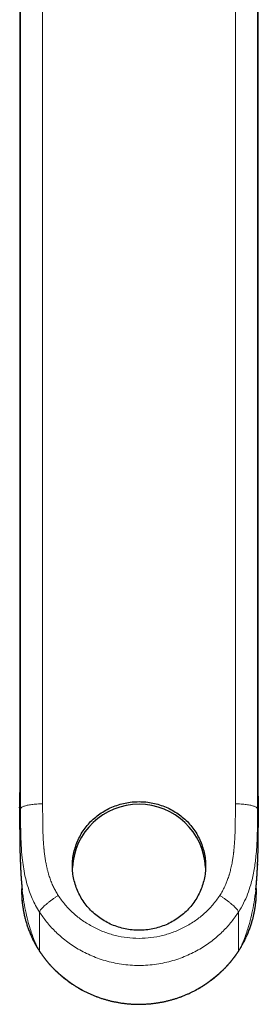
# Model space of a CAD drawing. Header units: millimetres. Extents: x 8 to 757, y 12 to 538.
# Tile 7 of 45: x 377 to 407, y 67 to 193. Entities that reach past the tile are written whole.
import ezdxf

# ---------------------------------------------------------------- set-up
doc = ezdxf.new("R2010")
doc.units = ezdxf.units.MM

msp = doc.modelspace()

# ---------------------------------------------------------------- linework, layer by layer
at = {"color": 7, "linetype": 'Continuous', "lineweight": 30}
for p, q in [((376.78, 236.29), (376.78, 101.38)), ((407.22, 101.38), (407.22, 236.29)), ((376.77, 92.36), (376.77, 92.32)), ((376.77, 92.3), (376.77, 92.36)), ((376.78, 90.41), (376.78, 90.41)), ((407.22, 90.41), (407.22, 90.41)), ((407.13, 85.12), (407.13, 84.96)), ((404.91, 74.34), (404.9, 74.33))]:
    msp.add_line(p, q, dxfattribs=at)
at = {"color": 252, "linetype": 'Continuous', "lineweight": 0}
for p, q in [((376.89, 92.18), (376.89, 234.59)), ((407.11, 234.59), (407.11, 92.18)), ((379.7, 209.51), (379.7, 92.8)), ((404.3, 92.8), (404.3, 209.51)), ((376.79, 101.41), (376.79, 101.38)), ((379.31, 78.97), (379.31, 73.99)), ((404.69, 73.99), (404.69, 78.97)), ((404.92, 74.35), (404.91, 74.34)), ((404.69, 73.99), (404.68, 73.98))]:
    msp.add_line(p, q, dxfattribs=at)
at = {"color": 7, "linetype": 'Continuous', "lineweight": 30, "flags": 128}
msp.add_lwpolyline([(392, 76.66), (391.78, 76.66), (391.56, 76.67), (391.33, 76.69), (391.11, 76.71), (390.89, 76.73), (390.67, 76.76), (390.45, 76.8), (390.23, 76.84), (390.02, 76.89), (389.8, 76.94), (389.59, 77), (389.37, 77.06), (389.16, 77.13), (388.95, 77.21), (388.75, 77.29), (388.54, 77.37), (388.34, 77.46), (388.14, 77.56), (387.94, 77.66), (387.75, 77.76), (387.56, 77.87), (387.37, 77.99), (387.19, 78.11), (387, 78.23), (386.83, 78.36), (386.65, 78.49), (386.48, 78.63), (386.31, 78.77), (386.15, 78.92), (385.99, 79.07), (385.83, 79.22), (385.68, 79.38), (385.54, 79.54), (385.39, 79.7), (385.26, 79.87), (385.12, 80.04), (384.99, 80.22), (384.87, 80.4), (384.75, 80.58), (384.64, 80.77), (384.53, 80.95), (384.43, 81.14), (384.33, 81.34), (384.23, 81.53), (384.15, 81.73), (384.06, 81.93), (383.99, 82.13), (383.92, 82.33), (383.85, 82.54), (383.79, 82.74), (383.73, 82.95), (383.69, 83.16), (383.64, 83.37), (383.6, 83.58), (383.57, 83.8), (383.55, 84.01), (383.53, 84.22), (383.51, 84.44), (383.5, 84.65), (383.5, 84.87), (383.5, 85.08), (383.51, 85.3), (383.53, 85.51), (383.55, 85.73), (383.57, 85.94), (383.6, 86.15), (383.64, 86.36), (383.69, 86.57), (383.73, 86.78), (383.79, 86.99), (383.85, 87.2), (383.92, 87.4), (383.99, 87.61), (384.06, 87.81), (384.15, 88.01), (384.23, 88.21), (384.33, 88.4), (384.43, 88.59), (384.53, 88.78), (384.64, 88.97), (384.75, 89.16), (384.87, 89.34), (384.99, 89.52), (385.12, 89.69), (385.26, 89.86), (385.39, 90.03), (385.54, 90.2), (385.68, 90.36), (385.83, 90.52), (385.99, 90.67), (386.15, 90.82), (386.31, 90.97), (386.48, 91.11), (386.65, 91.25), (386.83, 91.38), (387, 91.51), (387.19, 91.63), (387.37, 91.75), (387.56, 91.87), (387.75, 91.98), (387.94, 92.08), (388.14, 92.18), (388.34, 92.28), (388.54, 92.37), (388.75, 92.45), (388.95, 92.53), (389.16, 92.6), (389.37, 92.67), (389.59, 92.74), (389.8, 92.8), (390.02, 92.85), (390.23, 92.9), (390.45, 92.94), (390.67, 92.97), (390.89, 93), (391.11, 93.03), (391.33, 93.05), (391.56, 93.06), (391.78, 93.07), (392, 93.08), (392.22, 93.07), (392.44, 93.06), (392.67, 93.05), (392.89, 93.03), (393.11, 93), (393.33, 92.97), (393.55, 92.94), (393.77, 92.9), (393.98, 92.85), (394.2, 92.8), (394.41, 92.74), (394.63, 92.67), (394.84, 92.6), (395.05, 92.53), (395.25, 92.45), (395.46, 92.37), (395.66, 92.28), (395.86, 92.18), (396.06, 92.08), (396.25, 91.98), (396.44, 91.87), (396.63, 91.75), (396.81, 91.63), (397, 91.51), (397.17, 91.38), (397.35, 91.25), (397.52, 91.11), (397.69, 90.97), (397.85, 90.82), (398.01, 90.67), (398.17, 90.52), (398.32, 90.36), (398.46, 90.2), (398.61, 90.03), (398.74, 89.86), (398.88, 89.69), (399.01, 89.52), (399.13, 89.34), (399.25, 89.16), (399.36, 88.97), (399.47, 88.78), (399.57, 88.59), (399.67, 88.4), (399.77, 88.21), (399.85, 88.01), (399.94, 87.81), (400.01, 87.61), (400.08, 87.4), (400.15, 87.2), (400.21, 86.99), (400.27, 86.78), (400.31, 86.57), (400.36, 86.36), (400.4, 86.15), (400.43, 85.94), (400.45, 85.73), (400.47, 85.51), (400.49, 85.3), (400.5, 85.08), (400.5, 84.87), (400.5, 84.65), (400.49, 84.44), (400.47, 84.22), (400.45, 84.01), (400.43, 83.8), (400.4, 83.58), (400.36, 83.37), (400.31, 83.16), (400.27, 82.95), (400.21, 82.74), (400.15, 82.54), (400.08, 82.33), (400.01, 82.13), (399.94, 81.93), (399.85, 81.73), (399.77, 81.53), (399.67, 81.34), (399.57, 81.14), (399.47, 80.95), (399.36, 80.77), (399.25, 80.58), (399.13, 80.4), (399.01, 80.22), (398.88, 80.04), (398.74, 79.87), (398.61, 79.7), (398.46, 79.54), (398.32, 79.38), (398.17, 79.22), (398.01, 79.07), (397.85, 78.92), (397.69, 78.77), (397.52, 78.63), (397.35, 78.49), (397.17, 78.36), (397, 78.23), (396.81, 78.11), (396.63, 77.99), (396.44, 77.87), (396.25, 77.76), (396.06, 77.66), (395.86, 77.56), (395.66, 77.46), (395.46, 77.37), (395.25, 77.29), (395.05, 77.21), (394.84, 77.13), (394.63, 77.06), (394.41, 77), (394.2, 76.94), (393.98, 76.89), (393.77, 76.84), (393.55, 76.8), (393.33, 76.76), (393.11, 76.73), (392.89, 76.71), (392.67, 76.69), (392.44, 76.67), (392.22, 76.66), (392, 76.66)], dxfattribs=at)
at = {"color": 7, "linetype": 'Continuous', "lineweight": 30}
msp.add_arc((392, 84.23), 8.51, 2.9835, 177.0165, dxfattribs=at)
at = {"color": 252, "linetype": 'Continuous', "lineweight": 0}
msp.add_arc((392, 82.48), 15.27, 213.7817, 326.2183, dxfattribs=at)
for points, knots in [([(376.79, 101.41), (376.79, 102.27), (376.79, 103.99), (376.79, 106.57), (376.79, 109.14), (376.79, 111.71), (376.79, 114.28), (376.79, 116.8), (376.79, 119.27), (376.79, 121.68), (376.79, 124.09), (376.79, 126.5), (376.79, 128.91), (376.79, 131.31), (376.79, 133.72), (376.79, 136.11), (376.79, 138.51), (376.79, 140.89), (376.79, 143.25), (376.79, 145.6), (376.79, 147.94), (376.79, 150.29), (376.79, 152.65), (376.79, 155.03), (376.79, 157.4), (376.79, 159.77), (376.79, 162.12), (376.79, 164.45), (376.79, 166.77), (376.79, 169.09), (376.79, 171.41), (376.79, 173.75), (376.79, 176.1), (376.79, 178.45), (376.79, 180.79), (376.79, 183.13), (376.79, 185.47), (376.79, 187.85), (376.79, 190.27), (376.79, 192.73), (376.79, 195.18), (376.79, 197.64), (376.79, 200.08), (376.79, 202.48), (376.79, 204.83), (376.79, 207.12), (376.79, 209.41), (376.79, 211.7), (376.79, 213.99), (376.79, 216.27), (376.79, 218.54), (376.79, 220.81), (376.79, 223.08), (376.79, 225.33), (376.79, 227.56), (376.79, 229.78), (376.79, 231.99), (376.79, 234.16), (376.79, 235.58), (376.79, 236.28)], [0, 0, 0, 0, 0.018458, 0.036916, 0.055374, 0.073832, 0.09229, 0.110748, 0.128151, 0.145555, 0.162958, 0.180361, 0.197764, 0.215168, 0.232571, 0.249974, 0.267378, 0.284781, 0.301873, 0.318966, 0.336058, 0.353151, 0.370554, 0.387957, 0.405361, 0.422764, 0.440167, 0.45726, 0.474352, 0.491445, 0.508537, 0.525979, 0.54342, 0.560861, 0.578303, 0.595744, 0.613185, 0.630627, 0.649085, 0.667543, 0.686001, 0.704459, 0.722917, 0.741375, 0.758778, 0.776181, 0.793585, 0.810988, 0.828391, 0.845794, 0.863198, 0.880601, 0.898004, 0.915407, 0.9325, 0.949593, 0.966685, 0.983778, 1, 1, 1, 1]), ([(407.21, 101.41), (407.21, 102.27), (407.21, 103.99), (407.21, 106.57), (407.21, 109.14), (407.21, 111.71), (407.21, 114.28), (407.21, 116.8), (407.21, 119.27), (407.21, 121.68), (407.21, 124.09), (407.21, 126.5), (407.21, 128.91), (407.21, 131.31), (407.21, 133.72), (407.21, 136.11), (407.21, 138.51), (407.21, 140.89), (407.21, 143.25), (407.21, 145.6), (407.21, 147.94), (407.21, 150.29), (407.21, 152.65), (407.21, 155.03), (407.21, 157.4), (407.21, 159.77), (407.21, 162.12), (407.21, 164.45), (407.21, 166.77), (407.21, 169.09), (407.21, 171.41), (407.21, 173.75), (407.21, 176.1), (407.21, 178.45), (407.21, 180.79), (407.21, 183.13), (407.21, 185.47), (407.21, 187.85), (407.21, 190.27), (407.21, 192.73), (407.21, 195.18), (407.21, 197.64), (407.21, 200.08), (407.21, 202.48), (407.21, 204.83), (407.21, 207.12), (407.21, 209.41), (407.21, 211.7), (407.21, 213.99), (407.21, 216.27), (407.21, 218.54), (407.21, 220.81), (407.21, 223.08), (407.21, 225.33), (407.21, 227.56), (407.21, 229.78), (407.21, 231.99), (407.21, 234.15), (407.21, 235.58), (407.21, 236.28)], [0, 0, 0, 0, 0.018459, 0.036917, 0.055376, 0.073834, 0.092293, 0.110751, 0.128155, 0.145559, 0.162962, 0.180366, 0.19777, 0.215173, 0.232577, 0.249981, 0.267385, 0.284788, 0.301881, 0.318974, 0.336067, 0.35316, 0.370564, 0.387968, 0.405372, 0.422775, 0.440179, 0.457272, 0.474365, 0.491458, 0.508551, 0.525993, 0.543434, 0.560876, 0.578318, 0.59576, 0.613202, 0.630643, 0.649102, 0.66756, 0.686019, 0.704477, 0.722936, 0.741394, 0.758798, 0.776202, 0.793606, 0.811009, 0.828413, 0.845817, 0.863221, 0.880624, 0.898028, 0.915432, 0.932525, 0.949618, 0.966711, 0.983804, 1, 1, 1, 1]), ([(376.77, 92.36), (376.77, 92.56), (376.77, 93.05), (376.78, 93.85), (376.78, 94.74), (376.78, 95.43), (376.78, 95.9), (376.78, 96.16), (376.78, 96.43), (376.78, 96.7), (376.78, 96.96), (376.78, 97.22), (376.78, 97.64), (376.78, 98.2), (376.78, 98.96), (376.78, 99.76), (376.79, 100.59), (376.79, 101.13), (376.79, 101.41)], [0, 0, 0, 0, 0.06592, 0.16697, 0.265843, 0.362681, 0.392087, 0.421381, 0.450567, 0.479649, 0.508633, 0.537523, 0.566324, 0.645103, 0.723346, 0.815937, 0.908095, 1, 1, 1, 1]), ([(407.23, 92.93), (407.23, 93.07), (407.22, 93.33), (407.22, 93.7), (407.22, 94.05), (407.22, 94.4), (407.22, 94.74), (407.22, 95.08), (407.22, 95.42), (407.22, 95.92), (407.22, 96.59), (407.22, 97.41), (407.22, 98.23), (407.22, 99.04), (407.22, 99.83), (407.21, 100.63), (407.21, 101.15), (407.21, 101.41)], [0, 0, 0, 0, 0.050483, 0.092067, 0.133299, 0.174188, 0.214743, 0.254972, 0.294884, 0.33449, 0.431893, 0.528255, 0.623731, 0.71848, 0.812664, 0.906448, 1, 1, 1, 1]), ([(376.89, 92.18), (376.87, 92.04), (376.84, 91.77), (376.81, 91.37), (376.78, 90.96), (376.77, 90.64), (376.78, 90.46), (376.78, 90.41)], [0, 0, 0, 0, 0.2301984, 0.4603968, 0.6905951, 0.9207934, 1, 1, 1, 1]), ([(379.31, 78.97), (379.14, 79.25), (378.8, 79.81), (378.37, 80.69), (378.02, 81.57), (377.71, 82.55), (377.44, 83.61), (377.23, 84.76), (377.07, 86.06), (376.96, 87.51), (376.9, 89.11), (376.89, 90.66), (376.89, 91.68), (376.89, 92.18)], [0, 0, 0, 0, 0.072684, 0.144161, 0.214157, 0.282272, 0.370019, 0.455056, 0.537966, 0.658728, 0.775582, 0.889175, 1, 1, 1, 1]), ([(379.7, 92.8), (379.7, 92.65), (379.7, 92.36), (379.7, 91.94), (379.71, 91.56), (379.71, 91.2), (379.71, 90.88), (379.71, 90.61), (379.71, 90.4), (379.71, 90.24), (379.72, 90.09), (379.72, 89.95), (379.72, 89.8), (379.73, 89.61), (379.73, 89.29), (379.75, 88.87), (379.77, 88.36), (379.81, 87.82), (379.84, 87.43), (379.86, 87.17), (379.87, 87.09), (379.88, 87.01), (379.88, 86.94), (379.89, 86.86), (379.92, 86.61), (379.97, 86.19), (380.06, 85.61), (380.14, 85.17), (380.2, 84.86), (380.24, 84.68), (380.28, 84.51), (380.32, 84.34), (380.37, 84.17), (380.41, 84), (380.5, 83.68), (380.65, 83.23), (380.87, 82.66), (381.12, 82.11), (381.39, 81.59), (381.59, 81.26), (381.69, 81.1)], [0, 0, 0, 0, 0.037263, 0.071928, 0.103997, 0.133469, 0.160345, 0.184624, 0.199512, 0.213223, 0.225755, 0.237111, 0.247289, 0.263922, 0.28332, 0.32739, 0.369796, 0.410543, 0.461805, 0.468306, 0.474758, 0.481162, 0.487516, 0.493822, 0.500079, 0.550848, 0.599709, 0.646706, 0.662121, 0.677332, 0.692341, 0.70715, 0.721761, 0.736177, 0.7504, 0.802994, 0.854092, 0.903846, 0.952423, 1, 1, 1, 1]), ([(402.31, 81.1), (402.36, 81.19), (402.48, 81.37), (402.64, 81.65), (402.8, 81.94), (402.94, 82.24), (403.07, 82.52), (403.18, 82.78), (403.27, 83.01), (403.36, 83.28), (403.43, 83.48), (403.47, 83.62), (403.49, 83.66), (403.5, 83.7), (403.51, 83.75), (403.53, 83.79), (403.57, 83.92), (403.62, 84.13), (403.7, 84.43), (403.77, 84.74), (403.84, 85.07), (403.9, 85.37), (403.95, 85.64), (403.99, 85.9), (404.03, 86.18), (404.05, 86.4), (404.07, 86.54), (404.08, 86.58), (404.08, 86.62), (404.09, 86.66), (404.09, 86.7), (404.09, 86.74), (404.11, 86.88), (404.13, 87.12), (404.16, 87.47), (404.19, 87.83), (404.22, 88.2), (404.24, 88.55), (404.25, 88.87), (404.26, 89.16), (404.27, 89.39), (404.27, 89.54), (404.27, 89.63), (404.28, 89.71), (404.28, 89.78), (404.28, 89.87), (404.28, 89.98), (404.29, 90.13), (404.29, 90.31), (404.29, 90.51), (404.29, 90.73), (404.29, 90.95), (404.3, 91.13), (404.3, 91.24), (404.3, 91.29), (404.3, 91.3), (404.3, 91.3), (404.3, 91.31), (404.3, 91.33), (404.3, 91.37), (404.3, 91.42), (404.3, 91.47), (404.3, 91.54), (404.3, 91.61), (404.3, 91.7), (404.3, 91.79), (404.3, 91.9), (404.3, 92.01), (404.3, 92.15), (404.3, 92.29), (404.3, 92.45), (404.3, 92.62), (404.3, 92.74), (404.3, 92.8)], [0, 0, 0, 0, 0.026679, 0.053616, 0.080845, 0.108397, 0.136301, 0.157007, 0.177929, 0.199078, 0.227361, 0.231097, 0.23484, 0.238591, 0.24235, 0.246116, 0.249891, 0.275141, 0.30105, 0.327631, 0.354895, 0.382854, 0.403806, 0.42514, 0.446862, 0.476132, 0.47946, 0.482797, 0.486143, 0.489497, 0.49286, 0.496232, 0.499612, 0.527619, 0.556584, 0.586511, 0.617405, 0.649268, 0.673252, 0.697761, 0.722796, 0.729493, 0.736227, 0.742997, 0.749784, 0.755056, 0.765651, 0.776563, 0.792907, 0.809915, 0.827587, 0.845924, 0.864646, 0.873088, 0.874761, 0.87509, 0.875391, 0.87572, 0.877994, 0.881102, 0.885045, 0.889689, 0.895124, 0.90135, 0.908369, 0.91618, 0.924782, 0.934177, 0.945425, 0.957632, 0.970796, 0.984919, 1, 1, 1, 1]), ([(407.11, 92.18), (407.1, 92.2), (407.08, 92.26), (407, 92.33), (406.88, 92.41), (406.71, 92.48), (406.51, 92.55), (406.27, 92.61), (405.99, 92.66), (405.69, 92.7), (405.37, 92.74), (405.02, 92.77), (404.66, 92.79), (404.42, 92.79), (404.3, 92.8)], [0, 0, 0, 0, 0.083333, 0.166667, 0.25, 0.333334, 0.416667, 0.500001, 0.583334, 0.666667, 0.750001, 0.833334, 0.916667, 1, 1, 1, 1]), ([(407.11, 92.18), (407.11, 91.5), (407.12, 90.13), (407.08, 88.03), (406.94, 86.04), (406.68, 84.16), (406.33, 82.61), (405.87, 81.26), (405.36, 80.09), (404.92, 79.35), (404.69, 78.97)], [0, 0, 0, 0, 0.1485656, 0.3021981, 0.4623497, 0.5883313, 0.7195999, 0.8100555, 0.9032705, 1, 1, 1, 1]), ([(407.11, 92.18), (407.13, 92.04), (407.16, 91.77), (407.19, 91.37), (407.22, 90.96), (407.23, 90.64), (407.22, 90.46), (407.22, 90.41)], [0, 0, 0, 0, 0.230199, 0.460399, 0.690598, 0.920797, 1, 1, 1, 1]), ([(379.08, 74.35), (379.01, 74.49), (378.86, 74.82), (378.63, 75.37), (378.37, 76.06), (378.08, 76.92), (377.78, 77.98), (377.49, 79.22), (377.24, 80.64), (377.05, 82.24), (376.92, 83.69), (376.89, 84.62), (376.87, 84.96)], [0, 0, 0, 0, 0.044398, 0.098091, 0.16529, 0.249861, 0.352161, 0.470846, 0.604514, 0.751716, 0.911051, 1, 1, 1, 1]), ([(407.13, 84.96), (407.11, 84.62), (407.08, 83.69), (406.95, 82.24), (406.76, 80.64), (406.51, 79.22), (406.22, 77.98), (405.92, 76.92), (405.63, 76.06), (405.37, 75.37), (405.14, 74.82), (404.99, 74.49), (404.92, 74.35)], [0, 0, 0, 0, 0.0889352, 0.248272, 0.3954771, 0.5291463, 0.647834, 0.7501357, 0.8347078, 0.9019077, 0.9556009, 1, 1, 1, 1]), ([(377.05, 82.27), (377.04, 82.15), (377, 81.65), (377.03, 80.77), (377.15, 79.65), (377.36, 78.54), (377.66, 77.44), (378.05, 76.37), (378.51, 75.34), (378.89, 74.68), (379.08, 74.35)], [0, 0, 0, 0, 0.044742, 0.18082, 0.317043, 0.453636, 0.590439, 0.727249, 0.863842, 1, 1, 1, 1]), ([(404.92, 74.35), (405.11, 74.68), (405.49, 75.34), (405.95, 76.38), (406.34, 77.45), (406.64, 78.54), (406.85, 79.65), (406.97, 80.77), (407, 81.65), (406.96, 82.15), (406.96, 82.27)], [0, 0, 0, 0, 0.136952, 0.273789, 0.410457, 0.546894, 0.683049, 0.8189, 0.955177, 1, 1, 1, 1]), ([(379.31, 78.97), (379.32, 79), (379.33, 79.06), (379.39, 79.18), (379.48, 79.32), (379.62, 79.48), (379.8, 79.66), (380.01, 79.86), (380.26, 80.07), (380.52, 80.28), (380.81, 80.5), (381.1, 80.71), (381.4, 80.91), (381.6, 81.04), (381.69, 81.1)], [0, 0, 0, 0, 0.077456, 0.157936, 0.24101, 0.326143, 0.412705, 0.5, 0.587295, 0.673857, 0.75899, 0.842064, 0.922544, 1, 1, 1, 1]), ([(381.69, 81.1), (381.98, 80.69), (382.56, 79.88), (383.61, 78.81), (384.8, 77.87), (386.12, 77.07), (387.52, 76.43), (388.97, 75.97), (390.47, 75.69), (392, 75.6), (393.53, 75.69), (395.03, 75.97), (396.48, 76.43), (397.88, 77.07), (399.2, 77.86), (400.39, 78.81), (401.44, 79.88), (402.02, 80.69), (402.31, 81.1)], [0, 0, 0, 0, 0.0623616, 0.1241182, 0.1863009, 0.2499196, 0.3133724, 0.3755444, 0.4374204, 0.4999989, 0.562539, 0.624402, 0.686587, 0.7500783, 0.8136793, 0.8758559, 0.9376189, 1, 1, 1, 1]), ([(404.69, 78.97), (404.68, 79), (404.67, 79.06), (404.61, 79.18), (404.52, 79.32), (404.38, 79.48), (404.2, 79.66), (403.99, 79.86), (403.74, 80.07), (403.48, 80.28), (403.19, 80.5), (402.9, 80.71), (402.6, 80.91), (402.4, 81.04), (402.31, 81.1)], [0, 0, 0, 0, 0.077456, 0.157936, 0.24101, 0.326143, 0.412705, 0.5, 0.587295, 0.673857, 0.75899, 0.842064, 0.922544, 1, 1, 1, 1]), ([(404.69, 78.97), (404.4, 78.56), (403.81, 77.71), (402.73, 76.51), (401.45, 75.38), (399.95, 74.34), (398.23, 73.44), (396.32, 72.74), (394.22, 72.28), (392, 72.12), (389.78, 72.28), (387.68, 72.74), (385.77, 73.44), (384.05, 74.34), (382.55, 75.38), (381.27, 76.51), (380.19, 77.71), (379.6, 78.56), (379.31, 78.97)], [0, 0, 0, 0, 0.050647, 0.1046807, 0.1621013, 0.2229086, 0.2871025, 0.3546826, 0.4256486, 0.5, 0.5743514, 0.6453174, 0.7128975, 0.7770914, 0.8378987, 0.8953193, 0.949353, 1, 1, 1, 1]), ([(379.09, 74.35), (379.13, 74.28), (379.2, 74.16), (379.28, 74.04), (379.31, 73.99)], [0, 0, 0, 0, 0.56, 1, 1, 1, 1]), ([(404.69, 73.99), (404.73, 74.06), (404.81, 74.18), (404.88, 74.3), (404.91, 74.35)], [0, 0, 0, 0, 0.56, 1, 1, 1, 1])]:
    msp.add_open_spline(points, degree=3, knots=knots, dxfattribs=at)
at = {"color": 7, "linetype": 'Continuous', "lineweight": 30}
for points, knots in [([(376.78, 101.38), (376.78, 101.27), (376.78, 101.07), (376.78, 100.77), (376.78, 100.48), (376.78, 100.19), (376.78, 99.91), (376.78, 99.64), (376.78, 99.39), (376.78, 99.13), (376.78, 98.87), (376.78, 98.61), (376.78, 98.34), (376.78, 98.08), (376.78, 97.83), (376.78, 97.6), (376.78, 97.37), (376.78, 97.16), (376.78, 96.96), (376.78, 96.78), (376.78, 96.6), (376.78, 96.43), (376.78, 96.28), (376.78, 96.13), (376.78, 96), (376.78, 95.88), (376.78, 95.76), (376.78, 95.66), (376.78, 95.57), (376.78, 95.49), (376.78, 95.41), (376.78, 95.33), (376.78, 95.25), (376.78, 95.17), (376.78, 95.1), (376.78, 95.03), (376.78, 94.96), (376.78, 94.87), (376.78, 94.77), (376.78, 94.66), (376.78, 94.54), (376.78, 94.41), (376.77, 94.27), (376.77, 94.14), (376.77, 94.02), (376.77, 93.89), (376.77, 93.75), (376.77, 93.6), (376.77, 93.44), (376.77, 93.3), (376.77, 93.16), (376.77, 93.04), (376.77, 92.94), (376.77, 92.86), (376.77, 92.79), (376.77, 92.72), (376.77, 92.64), (376.77, 92.54), (376.77, 92.45), (376.77, 92.39), (376.77, 92.36)], [0, 0, 0, 0, 0.034756, 0.06861, 0.101559, 0.133601, 0.164734, 0.194424, 0.223234, 0.251162, 0.278209, 0.309256, 0.339054, 0.367602, 0.394903, 0.420958, 0.445769, 0.468742, 0.490538, 0.51116, 0.530608, 0.548886, 0.565995, 0.581937, 0.596715, 0.61033, 0.622785, 0.634081, 0.644221, 0.653206, 0.661165, 0.670435, 0.679256, 0.68763, 0.695598, 0.702653, 0.710994, 0.720619, 0.731526, 0.743713, 0.757177, 0.771915, 0.787924, 0.80139, 0.81558, 0.829529, 0.842894, 0.86203, 0.879829, 0.896296, 0.911433, 0.925247, 0.93774, 0.945264, 0.952278, 0.959992, 0.968873, 0.979432, 0.991282, 1, 1, 1, 1]), ([(407.23, 92.93), (407.23, 92.93), (407.23, 92.96), (407.23, 93.01), (407.23, 93.08), (407.23, 93.17), (407.23, 93.26), (407.23, 93.35), (407.23, 93.44), (407.23, 93.52), (407.23, 93.6), (407.23, 93.7), (407.23, 93.83), (407.22, 93.97), (407.22, 94.07), (407.22, 94.14), (407.22, 94.22), (407.22, 94.3), (407.22, 94.39), (407.22, 94.49), (407.22, 94.59), (407.22, 94.7), (407.22, 94.83), (407.22, 94.96), (407.22, 95.11), (407.22, 95.27), (407.22, 95.44), (407.22, 95.62), (407.22, 95.81), (407.22, 96), (407.22, 96.21), (407.22, 96.44), (407.22, 96.68), (407.22, 96.93), (407.22, 97.19), (407.22, 97.46), (407.22, 97.74), (407.22, 98.03), (407.22, 98.33), (407.22, 98.64), (407.22, 98.97), (407.22, 99.3), (407.22, 99.64), (407.22, 99.97), (407.22, 100.31), (407.22, 100.66), (407.22, 101.02), (407.22, 101.26), (407.22, 101.38)], [0, 0, 0, 0, 0.000135, 0.009559, 0.018338, 0.026895, 0.03872, 0.050108, 0.060762, 0.070355, 0.078904, 0.087151, 0.106902, 0.127091, 0.13529, 0.143559, 0.152245, 0.161906, 0.17255, 0.183964, 0.19633, 0.20965, 0.223927, 0.24042, 0.258033, 0.276769, 0.29663, 0.317621, 0.339743, 0.363001, 0.387395, 0.414174, 0.442205, 0.471491, 0.502032, 0.533831, 0.566889, 0.601206, 0.636783, 0.673622, 0.711724, 0.751085, 0.791703, 0.831149, 0.871707, 0.913371, 0.956137, 1, 1, 1, 1]), ([(376.77, 92.3), (376.77, 92.17), (376.77, 91.54), (376.77, 90.91), (376.77, 90.41)], [0, 0, 0, 0, 0.202672, 1, 1, 1, 1]), ([(407.23, 92.3), (407.23, 92.39), (407.23, 92.6), (407.23, 92.81), (407.23, 92.93)], [0, 0, 0, 0, 0.425691, 1, 1, 1, 1]), ([(407.23, 90.41), (407.23, 90.9), (407.23, 91.53), (407.23, 92.16), (407.23, 92.3)], [0, 0, 0, 0, 0.783123, 1, 1, 1, 1]), ([(376.77, 90.41), (376.77, 90.4), (376.77, 90.36), (376.77, 90.28), (376.77, 90.18), (376.77, 90.1), (376.77, 90.01), (376.77, 89.93), (376.77, 89.86), (376.77, 89.8), (376.77, 89.75), (376.77, 89.7), (376.77, 89.65), (376.77, 89.59), (376.77, 89.51), (376.78, 89.41), (376.78, 89.33), (376.78, 89.25), (376.78, 89.17), (376.78, 89.1), (376.78, 89.02), (376.78, 88.94), (376.78, 88.87), (376.78, 88.83), (376.78, 88.79), (376.78, 88.75), (376.78, 88.71), (376.78, 88.65), (376.78, 88.59), (376.78, 88.53), (376.78, 88.46), (376.78, 88.39), (376.78, 88.34), (376.78, 88.28), (376.78, 88.24), (376.78, 88.19), (376.78, 88.15), (376.78, 88.1), (376.78, 88.05), (376.79, 88), (376.79, 87.96), (376.79, 87.92), (376.79, 87.88), (376.79, 87.84), (376.79, 87.8), (376.79, 87.76), (376.79, 87.72), (376.79, 87.68), (376.79, 87.64), (376.79, 87.59), (376.79, 87.56), (376.79, 87.52), (376.79, 87.48), (376.79, 87.45), (376.79, 87.41), (376.79, 87.38), (376.8, 87.34), (376.8, 87.29), (376.8, 87.25), (376.8, 87.21), (376.8, 87.16), (376.8, 87.13), (376.8, 87.1), (376.8, 87.07), (376.8, 87.05), (376.8, 87.03), (376.8, 87), (376.8, 86.97), (376.8, 86.95), (376.8, 86.93), (376.8, 86.9), (376.81, 86.87), (376.81, 86.84), (376.81, 86.81), (376.81, 86.78), (376.81, 86.75), (376.81, 86.72), (376.81, 86.7), (376.81, 86.67), (376.81, 86.64), (376.81, 86.62), (376.81, 86.6), (376.81, 86.56), (376.81, 86.53), (376.82, 86.5), (376.82, 86.46), (376.82, 86.43), (376.82, 86.4), (376.82, 86.37), (376.82, 86.34), (376.82, 86.32), (376.82, 86.29), (376.82, 86.27), (376.82, 86.24), (376.82, 86.22), (376.82, 86.2), (376.82, 86.19), (376.82, 86.17), (376.83, 86.15), (376.83, 86.13), (376.83, 86.1), (376.83, 86.08), (376.83, 86.05), (376.83, 86.03), (376.83, 86), (376.83, 85.97), (376.83, 85.94), (376.83, 85.91), (376.83, 85.88), (376.84, 85.85), (376.84, 85.81), (376.84, 85.77), (376.84, 85.73), (376.84, 85.68), (376.84, 85.63), (376.85, 85.59), (376.85, 85.56), (376.85, 85.53), (376.85, 85.51), (376.85, 85.48), (376.85, 85.46), (376.85, 85.45), (376.85, 85.42), (376.85, 85.4), (376.85, 85.37), (376.86, 85.34), (376.86, 85.31), (376.86, 85.28), (376.86, 85.26), (376.86, 85.24), (376.86, 85.22), (376.86, 85.2), (376.86, 85.18), (376.86, 85.15), (376.86, 85.14), (376.86, 85.12), (376.87, 85.11), (376.87, 85.09), (376.87, 85.07), (376.87, 85.05), (376.87, 85.03), (376.87, 85), (376.87, 84.98), (376.87, 84.96), (376.87, 84.96)], [0, 0, 0, 0, 0.004268, 0.020328, 0.035097, 0.048575, 0.060762, 0.073682, 0.084744, 0.09395, 0.101311, 0.10817, 0.115545, 0.123437, 0.138458, 0.152856, 0.166623, 0.177814, 0.188867, 0.20131, 0.214508, 0.226838, 0.237969, 0.244172, 0.249697, 0.255734, 0.262486, 0.270914, 0.280872, 0.291006, 0.303151, 0.313865, 0.32344, 0.33244, 0.339299, 0.346147, 0.354154, 0.363699, 0.371556, 0.379095, 0.386086, 0.392368, 0.398797, 0.406293, 0.414264, 0.421347, 0.42751, 0.435047, 0.442906, 0.450402, 0.45724, 0.463217, 0.470114, 0.476809, 0.482274, 0.48903, 0.496871, 0.504569, 0.511932, 0.520141, 0.529667, 0.536177, 0.541549, 0.545776, 0.549406, 0.553897, 0.559224, 0.564812, 0.569622, 0.573639, 0.578512, 0.584572, 0.591454, 0.597415, 0.602246, 0.607409, 0.612821, 0.618939, 0.624427, 0.629045, 0.63316, 0.638086, 0.643941, 0.652252, 0.65891, 0.664957, 0.672739, 0.6792, 0.684923, 0.689767, 0.694254, 0.699627, 0.70594, 0.712214, 0.716143, 0.719181, 0.721687, 0.72501, 0.729281, 0.734494, 0.739726, 0.745981, 0.751018, 0.756111, 0.761921, 0.768416, 0.775147, 0.782147, 0.788657, 0.794038, 0.802322, 0.81244, 0.82142, 0.830606, 0.843337, 0.853589, 0.860319, 0.864999, 0.870727, 0.876532, 0.881232, 0.885021, 0.889369, 0.895587, 0.902744, 0.91043, 0.918388, 0.924115, 0.928681, 0.93217, 0.936274, 0.941656, 0.948106, 0.953436, 0.957621, 0.960787, 0.96415, 0.968012, 0.972374, 0.977286, 0.982994, 0.989532, 0.996566, 1, 1, 1, 1]), ([(407.13, 84.96), (407.13, 84.96), (407.13, 84.97), (407.13, 84.99), (407.13, 85.02), (407.13, 85.04), (407.13, 85.08), (407.13, 85.11), (407.14, 85.14), (407.14, 85.17), (407.14, 85.2), (407.14, 85.23), (407.14, 85.25), (407.14, 85.28), (407.14, 85.31), (407.14, 85.33), (407.15, 85.35), (407.15, 85.37), (407.15, 85.39), (407.15, 85.41), (407.15, 85.44), (407.15, 85.46), (407.15, 85.48), (407.15, 85.49), (407.15, 85.51), (407.15, 85.53), (407.15, 85.56), (407.15, 85.58), (407.16, 85.6), (407.16, 85.63), (407.16, 85.65), (407.16, 85.68), (407.16, 85.71), (407.16, 85.74), (407.16, 85.77), (407.16, 85.79), (407.16, 85.8), (407.16, 85.82), (407.16, 85.83), (407.16, 85.85), (407.17, 85.87), (407.17, 85.9), (407.17, 85.93), (407.17, 85.95), (407.17, 85.98), (407.17, 86.02), (407.17, 86.09), (407.18, 86.17), (407.18, 86.26), (407.18, 86.34), (407.18, 86.43), (407.19, 86.52), (407.19, 86.59), (407.19, 86.65), (407.19, 86.69), (407.19, 86.73), (407.19, 86.77), (407.19, 86.81), (407.19, 86.85), (407.2, 86.89), (407.2, 86.93), (407.2, 86.97), (407.2, 87.01), (407.2, 87.04), (407.2, 87.08), (407.2, 87.11), (407.2, 87.15), (407.2, 87.19), (407.2, 87.24), (407.2, 87.27), (407.2, 87.3), (407.2, 87.33), (407.2, 87.35), (407.21, 87.38), (407.21, 87.4), (407.21, 87.43), (407.21, 87.46), (407.21, 87.5), (407.21, 87.54), (407.21, 87.59), (407.21, 87.66), (407.21, 87.72), (407.21, 87.79), (407.21, 87.84), (407.21, 87.9), (407.21, 87.95), (407.21, 87.99), (407.22, 88.04), (407.22, 88.09), (407.22, 88.15), (407.22, 88.21), (407.22, 88.27), (407.22, 88.33), (407.22, 88.39), (407.22, 88.44), (407.22, 88.49), (407.22, 88.53), (407.22, 88.56), (407.22, 88.6), (407.22, 88.64), (407.22, 88.69), (407.22, 88.75), (407.22, 88.82), (407.22, 88.9), (407.22, 88.97), (407.22, 89.03), (407.22, 89.07), (407.22, 89.12), (407.22, 89.15), (407.22, 89.19), (407.22, 89.22), (407.22, 89.27), (407.22, 89.32), (407.22, 89.37), (407.22, 89.42), (407.22, 89.48), (407.22, 89.53), (407.22, 89.57), (407.22, 89.61), (407.22, 89.63), (407.22, 89.66), (407.22, 89.68), (407.22, 89.7), (407.22, 89.74), (407.23, 89.78), (407.23, 89.82), (407.23, 89.88), (407.23, 89.95), (407.23, 90.03), (407.23, 90.13), (407.23, 90.24), (407.23, 90.34), (407.23, 90.39), (407.23, 90.41)], [0, 0, 0, 0, 0.0032551, 0.0082218, 0.0136439, 0.0201986, 0.0282308, 0.0374264, 0.0451297, 0.0508726, 0.0569254, 0.0640281, 0.0708732, 0.0769946, 0.082779, 0.0883753, 0.0920796, 0.0963163, 0.1012702, 0.1069404, 0.1130301, 0.1182065, 0.1223089, 0.1260192, 0.1298071, 0.1346217, 0.1404542, 0.1461819, 0.1510026, 0.1554023, 0.1610847, 0.1676703, 0.17469, 0.1819954, 0.188745, 0.1926352, 0.1957498, 0.1982623, 0.2014759, 0.2056583, 0.2108084, 0.2163591, 0.2229088, 0.2281687, 0.2330011, 0.2386664, 0.2580076, 0.2753841, 0.2910276, 0.3101883, 0.327977, 0.346746, 0.3634964, 0.3721041, 0.381132, 0.3880371, 0.39514, 0.40424, 0.4126058, 0.419392, 0.4263855, 0.43436, 0.4419007, 0.4488022, 0.4552434, 0.4613784, 0.4688383, 0.4768388, 0.4858449, 0.4916845, 0.4975988, 0.5026197, 0.506682, 0.5103908, 0.5145983, 0.5198706, 0.5260659, 0.5325114, 0.5390902, 0.5501345, 0.5607333, 0.5728197, 0.5840901, 0.5940456, 0.6033566, 0.6117267, 0.6191793, 0.6274109, 0.6364047, 0.6458048, 0.656331, 0.6655707, 0.6757843, 0.6859697, 0.6945536, 0.701719, 0.7083323, 0.7144069, 0.7204983, 0.726732, 0.7339814, 0.7424877, 0.755041, 0.7679241, 0.7799128, 0.7881436, 0.7955442, 0.8020185, 0.8075495, 0.812341, 0.8180962, 0.8251813, 0.8322796, 0.8399834, 0.8482932, 0.8572092, 0.8660908, 0.8721023, 0.8772343, 0.8814881, 0.8848648, 0.8877144, 0.891458, 0.8964208, 0.9026037, 0.910007, 0.9186307, 0.9284744, 0.9418966, 0.9570738, 0.9740045, 0.9926871, 1, 1, 1, 1]), ([(376.85, 85.22), (376.85, 85.21), (376.86, 85.19), (376.86, 85.15), (376.86, 85.11), (376.86, 85.06), (376.86, 85.02), (376.86, 84.99), (376.86, 84.97), (376.87, 84.95), (376.87, 84.93), (376.87, 84.89), (376.87, 84.85), (376.87, 84.8), (376.87, 84.76), (376.88, 84.71), (376.88, 84.66), (376.88, 84.61), (376.88, 84.57), (376.89, 84.53), (376.89, 84.49), (376.89, 84.44), (376.89, 84.39), (376.9, 84.35), (376.9, 84.3), (376.9, 84.26), (376.9, 84.21), (376.91, 84.16), (376.91, 84.11), (376.91, 84.06), (376.91, 84.01), (376.92, 83.96), (376.92, 83.91), (376.92, 83.87), (376.93, 83.83), (376.93, 83.8), (376.93, 83.76), (376.93, 83.73), (376.93, 83.7), (376.94, 83.68), (376.94, 83.65), (376.94, 83.62), (376.94, 83.59), (376.94, 83.56), (376.95, 83.52), (376.95, 83.47), (376.95, 83.43), (376.96, 83.38), (376.96, 83.34), (376.96, 83.29), (376.97, 83.25), (376.97, 83.21), (376.97, 83.17), (376.97, 83.13), (376.98, 83.1), (376.98, 83.07), (376.98, 83.05), (376.98, 83.03), (376.98, 83.01), (376.98, 82.99), (376.99, 82.98), (376.99, 82.94), (376.99, 82.9), (377, 82.84), (377, 82.79), (377.01, 82.73), (377.01, 82.69), (377.01, 82.64), (377.02, 82.6), (377.02, 82.56), (377.02, 82.52), (377.03, 82.49), (377.03, 82.47), (377.03, 82.46), (377.03, 82.44), (377.03, 82.42), (377.03, 82.41), (377.03, 82.39), (377.04, 82.38), (377.04, 82.36), (377.04, 82.35), (377.04, 82.34), (377.04, 82.33), (377.04, 82.31), (377.04, 82.3), (377.04, 82.28), (377.05, 82.26), (377.05, 82.25), (377.05, 82.23), (377.05, 82.21), (377.05, 82.19), (377.05, 82.17), (377.06, 82.15), (377.06, 82.12), (377.06, 82.1), (377.06, 82.08), (377.06, 82.06), (377.07, 82.03), (377.07, 81.98), (377.08, 81.94), (377.08, 81.9), (377.08, 81.87), (377.08, 81.84), (377.08, 81.83), (377.08, 81.83), (377.08, 81.83), (377.08, 81.83), (377.08, 81.83)], [0, 0, 0, 0, 0.007644, 0.016381, 0.026286, 0.036191, 0.044474, 0.049842, 0.054211, 0.058349, 0.063316, 0.069116, 0.080988, 0.091613, 0.100749, 0.11089, 0.122138, 0.132859, 0.142753, 0.151405, 0.160518, 0.171258, 0.182066, 0.19189, 0.201781, 0.212872, 0.224784, 0.235276, 0.246059, 0.25722, 0.268874, 0.281081, 0.291634, 0.301864, 0.310139, 0.318977, 0.327567, 0.33495, 0.341031, 0.346584, 0.353143, 0.359727, 0.366431, 0.3736, 0.385557, 0.394756, 0.406053, 0.418115, 0.429147, 0.440089, 0.450667, 0.460204, 0.470544, 0.479576, 0.489929, 0.497944, 0.502403, 0.507599, 0.51238, 0.516451, 0.520565, 0.526155, 0.541524, 0.556583, 0.570971, 0.586014, 0.600746, 0.611239, 0.623078, 0.633832, 0.644947, 0.655908, 0.660739, 0.665412, 0.669688, 0.674382, 0.680189, 0.685304, 0.689073, 0.693386, 0.698147, 0.701858, 0.704303, 0.708451, 0.714375, 0.71962, 0.724854, 0.731882, 0.737599, 0.742046, 0.749658, 0.759348, 0.767267, 0.776081, 0.785348, 0.793216, 0.801546, 0.811744, 0.83776, 0.8624, 0.89002, 0.91616, 0.943283, 0.970261, 0.983262, 0.997923, 1, 1, 1, 1]), ([(406.92, 81.83), (406.92, 81.83), (406.92, 81.83), (406.92, 81.83), (406.92, 81.83), (406.92, 81.84), (406.92, 81.84), (406.92, 81.85), (406.92, 81.86), (406.92, 81.87), (406.92, 81.89), (406.92, 81.9), (406.92, 81.92), (406.93, 81.94), (406.93, 81.96), (406.93, 81.98), (406.93, 81.99), (406.93, 82.01), (406.93, 82.03), (406.94, 82.05), (406.94, 82.07), (406.94, 82.09), (406.94, 82.12), (406.94, 82.14), (406.95, 82.17), (406.95, 82.21), (406.95, 82.25), (406.96, 82.29), (406.96, 82.33), (406.96, 82.36), (406.97, 82.4), (406.97, 82.44), (406.97, 82.47), (406.98, 82.51), (406.98, 82.54), (406.98, 82.58), (406.98, 82.62), (406.99, 82.65), (406.99, 82.67), (406.99, 82.7), (406.99, 82.73), (407, 82.76), (407, 82.78), (407, 82.81), (407, 82.84), (407.01, 82.87), (407.01, 82.89), (407.01, 82.92), (407.01, 82.95), (407.01, 82.98), (407.02, 83.01), (407.02, 83.06), (407.02, 83.1), (407.03, 83.13), (407.03, 83.16), (407.03, 83.19), (407.03, 83.22), (407.03, 83.24), (407.04, 83.27), (407.04, 83.31), (407.05, 83.39), (407.05, 83.5), (407.06, 83.59), (407.06, 83.67), (407.07, 83.72), (407.07, 83.78), (407.07, 83.83), (407.08, 83.9), (407.08, 83.97), (407.09, 84.06), (407.09, 84.15), (407.1, 84.25), (407.1, 84.34), (407.11, 84.44), (407.11, 84.53), (407.12, 84.61), (407.12, 84.68), (407.12, 84.74), (407.13, 84.79), (407.13, 84.85), (407.13, 84.91), (407.13, 84.96), (407.14, 85), (407.14, 85.04), (407.14, 85.06), (407.14, 85.08), (407.14, 85.1), (407.14, 85.11), (407.14, 85.12), (407.14, 85.12)], [0, 0, 0, 0, 0.004326, 0.017466, 0.0294, 0.04315, 0.057589, 0.069753, 0.081342, 0.092665, 0.104235, 0.117366, 0.127786, 0.138804, 0.151401, 0.162432, 0.170646, 0.180624, 0.189987, 0.198606, 0.208005, 0.217403, 0.225608, 0.235086, 0.248271, 0.262645, 0.274408, 0.289033, 0.300922, 0.31359, 0.32673, 0.335099, 0.346771, 0.357941, 0.368306, 0.380562, 0.390577, 0.399393, 0.406064, 0.414253, 0.422315, 0.429062, 0.437988, 0.444836, 0.451868, 0.459986, 0.466964, 0.474637, 0.482542, 0.488569, 0.500463, 0.510097, 0.521451, 0.532364, 0.538321, 0.544971, 0.552577, 0.559761, 0.565662, 0.571223, 0.595751, 0.624927, 0.651839, 0.665201, 0.678444, 0.691922, 0.705524, 0.717651, 0.736369, 0.757117, 0.781989, 0.802671, 0.824544, 0.847675, 0.868282, 0.888419, 0.901624, 0.914872, 0.926691, 0.939598, 0.95376, 0.965125, 0.975813, 0.981382, 0.985869, 0.989659, 0.995028, 0.99824, 1, 1, 1, 1]), ([(377.04, 82.34), (377.04, 82.29), (377.03, 82.14), (377.02, 81.88), (377.02, 81.56), (377.02, 81.25), (377.04, 80.96), (377.05, 80.7), (377.07, 80.45), (377.09, 80.25), (377.11, 80.07), (377.13, 79.93), (377.14, 79.79), (377.17, 79.63), (377.2, 79.45), (377.23, 79.25), (377.27, 79.04), (377.31, 78.82), (377.36, 78.59), (377.42, 78.36), (377.47, 78.14), (377.53, 77.92), (377.6, 77.7), (377.67, 77.47), (377.74, 77.24), (377.82, 77), (377.91, 76.75), (378.01, 76.51), (378.11, 76.25), (378.22, 75.99), (378.34, 75.72), (378.47, 75.45), (378.61, 75.18), (378.76, 74.9), (378.92, 74.62), (379.03, 74.43), (379.09, 74.33)], [0, 0, 0, 0, 0.015904, 0.054742, 0.092796, 0.130067, 0.166557, 0.196308, 0.22554, 0.25426, 0.270944, 0.287636, 0.305115, 0.323467, 0.346453, 0.370678, 0.396141, 0.422844, 0.450787, 0.479969, 0.505911, 0.532757, 0.560508, 0.589161, 0.618715, 0.648616, 0.67938, 0.711005, 0.743487, 0.777511, 0.812419, 0.848205, 0.884862, 0.922385, 0.960767, 1, 1, 1, 1]), ([(404.91, 74.33), (404.97, 74.43), (405.09, 74.63), (405.26, 74.93), (405.41, 75.23), (405.56, 75.52), (405.69, 75.8), (405.82, 76.08), (405.93, 76.35), (406.04, 76.61), (406.13, 76.88), (406.22, 77.13), (406.31, 77.38), (406.39, 77.63), (406.45, 77.87), (406.52, 78.1), (406.58, 78.32), (406.63, 78.54), (406.67, 78.75), (406.72, 78.95), (406.75, 79.14), (406.79, 79.32), (406.81, 79.5), (406.84, 79.67), (406.86, 79.83), (406.88, 79.98), (406.9, 80.16), (406.93, 80.39), (406.95, 80.66), (406.96, 80.94), (406.97, 81.22), (406.98, 81.52), (406.98, 81.82), (406.97, 82.09), (406.96, 82.27), (406.96, 82.34)], [0, 0, 0, 0, 0.041614, 0.082216, 0.121807, 0.160385, 0.197951, 0.23386, 0.268791, 0.302746, 0.335723, 0.368365, 0.399989, 0.430596, 0.460187, 0.488761, 0.516319, 0.542863, 0.568338, 0.592804, 0.616262, 0.638714, 0.660159, 0.680243, 0.699359, 0.717508, 0.734999, 0.766692, 0.799073, 0.832163, 0.86603, 0.901311, 0.937385, 0.974239, 1, 1, 1, 1]), ([(379.09, 74.33), (379.13, 74.27), (379.21, 74.15), (379.28, 74.03), (379.32, 73.97)], [0, 0, 0, 0, 0.499292, 1, 1, 1, 1]), ([(404.68, 73.97), (404.72, 74.03), (404.79, 74.15), (404.87, 74.27), (404.91, 74.33)], [0, 0, 0, 0, 0.500021, 1, 1, 1, 1]), ([(379.31, 73.98), (379.33, 73.95), (379.39, 73.86), (379.49, 73.72), (379.6, 73.55), (379.72, 73.39), (379.85, 73.22), (379.97, 73.06), (380.09, 72.9), (380.22, 72.74), (380.35, 72.58), (380.49, 72.42), (380.62, 72.27), (380.76, 72.12), (380.9, 71.97), (381.04, 71.82), (381.18, 71.67), (381.33, 71.53), (381.48, 71.38), (381.63, 71.24), (381.78, 71.11), (381.93, 70.97), (382.09, 70.83), (382.25, 70.7), (382.41, 70.57), (382.57, 70.44), (382.73, 70.32), (382.9, 70.19), (383.06, 70.07), (383.23, 69.95), (383.4, 69.84), (383.58, 69.72), (383.75, 69.61), (383.93, 69.5), (384.1, 69.39), (384.28, 69.29), (384.46, 69.18), (384.64, 69.08), (384.83, 68.99), (385.01, 68.89), (385.2, 68.8), (385.38, 68.71), (385.57, 68.62), (385.76, 68.53), (385.95, 68.45), (386.14, 68.37), (386.34, 68.29), (386.53, 68.22), (386.72, 68.15), (386.92, 68.08), (387.12, 68.01), (387.32, 67.94), (387.52, 67.88), (387.72, 67.82), (387.92, 67.77), (388.12, 67.71), (388.32, 67.66), (388.52, 67.61), (388.73, 67.57), (388.93, 67.53), (389.14, 67.49), (389.34, 67.45), (389.55, 67.42), (389.75, 67.38), (389.96, 67.35), (390.17, 67.33), (390.38, 67.31), (390.58, 67.28), (390.79, 67.27), (391, 67.25), (391.21, 67.24), (391.42, 67.23), (391.63, 67.22), (391.84, 67.22), (392.05, 67.22), (392.25, 67.22), (392.46, 67.23), (392.67, 67.23), (392.88, 67.25), (393.09, 67.26), (393.3, 67.27), (393.51, 67.29), (393.71, 67.32), (393.92, 67.34), (394.13, 67.37), (394.34, 67.4), (394.54, 67.43), (394.75, 67.47), (394.95, 67.5), (395.16, 67.54), (395.36, 67.59), (395.57, 67.64), (395.77, 67.68), (395.97, 67.74), (396.17, 67.79), (396.37, 67.85), (396.57, 67.91), (396.77, 67.97), (396.97, 68.04), (397.16, 68.11), (397.36, 68.18), (397.56, 68.25), (397.75, 68.33), (397.94, 68.41), (398.13, 68.49), (398.32, 68.57), (398.51, 68.66), (398.7, 68.75), (398.89, 68.84), (399.07, 68.93), (399.25, 69.03), (399.44, 69.13), (399.62, 69.23), (399.8, 69.33), (399.98, 69.44), (400.15, 69.55), (400.33, 69.66), (400.5, 69.77), (400.67, 69.89), (400.84, 70), (401.01, 70.13), (401.17, 70.25), (401.34, 70.37), (401.5, 70.5), (401.66, 70.63), (401.82, 70.76), (401.98, 70.89), (402.13, 71.03), (402.29, 71.17), (402.44, 71.31), (402.59, 71.45), (402.73, 71.59), (402.88, 71.74), (403.02, 71.88), (403.16, 72.03), (403.3, 72.18), (403.44, 72.34), (403.57, 72.49), (403.7, 72.65), (403.83, 72.81), (403.96, 72.97), (404.09, 73.13), (404.21, 73.29), (404.33, 73.46), (404.45, 73.63), (404.56, 73.79), (404.64, 73.91), (404.68, 73.97), (404.69, 73.98)], [0, 0, 0, 0, 0.003687, 0.010598, 0.017508, 0.024418, 0.031329, 0.03824, 0.045151, 0.052062, 0.058973, 0.065884, 0.072796, 0.079707, 0.086619, 0.093531, 0.100443, 0.107355, 0.114267, 0.121179, 0.128092, 0.135004, 0.141917, 0.14883, 0.155743, 0.162656, 0.169569, 0.176483, 0.183396, 0.19031, 0.197224, 0.204137, 0.211051, 0.217965, 0.224879, 0.231794, 0.238708, 0.245622, 0.252537, 0.259452, 0.266366, 0.273281, 0.280196, 0.287111, 0.294026, 0.300942, 0.307857, 0.314772, 0.321688, 0.328603, 0.335519, 0.342434, 0.34935, 0.356266, 0.363182, 0.370098, 0.377014, 0.38393, 0.390846, 0.397762, 0.404678, 0.411594, 0.41851, 0.425427, 0.432343, 0.439259, 0.446176, 0.453092, 0.460009, 0.466925, 0.473841, 0.480758, 0.487674, 0.494591, 0.501507, 0.508424, 0.515341, 0.522257, 0.529174, 0.53609, 0.543007, 0.549923, 0.55684, 0.563756, 0.570672, 0.577589, 0.584505, 0.591422, 0.598338, 0.605254, 0.61217, 0.619087, 0.626003, 0.632919, 0.639835, 0.646751, 0.653667, 0.660583, 0.667499, 0.674415, 0.68133, 0.688246, 0.695162, 0.702077, 0.708993, 0.715908, 0.722823, 0.729738, 0.736654, 0.743569, 0.750484, 0.757398, 0.764313, 0.771228, 0.778142, 0.785057, 0.791971, 0.798886, 0.8058, 0.812714, 0.819628, 0.826541, 0.833455, 0.840369, 0.847282, 0.854196, 0.861109, 0.868022, 0.874935, 0.881848, 0.888761, 0.895673, 0.902586, 0.909498, 0.91641, 0.923322, 0.930234, 0.937146, 0.944058, 0.950969, 0.957881, 0.964792, 0.971703, 0.978614, 0.985525, 0.992436, 0.998983, 1, 1, 1, 1])]:
    msp.add_open_spline(points, degree=3, knots=knots, dxfattribs=at)
at = {"color": 252, "linetype": 'Continuous', "lineweight": 0}
msp.add_open_spline([(376.89, 92.18), (376.9, 92.2), (376.92, 92.26), (377, 92.33), (377.12, 92.41), (377.29, 92.48), (377.49, 92.55), (377.73, 92.61), (378.01, 92.66), (378.31, 92.7), (378.63, 92.74), (378.98, 92.77), (379.34, 92.79), (379.58, 92.79), (379.7, 92.8)], degree=3, dxfattribs=at)

doc.saveas('drawing.dxf')
